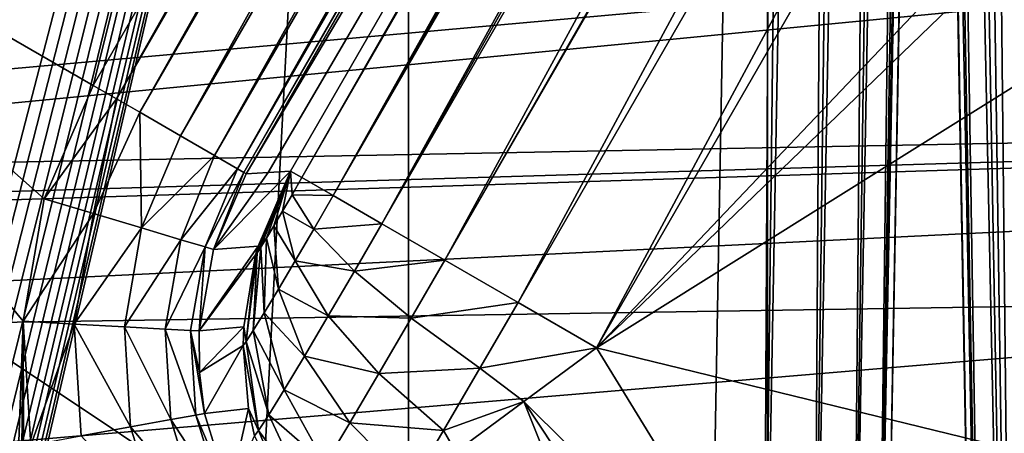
# Model space of a CAD drawing. Header units: millimetres. Extents: x -40 to 40, y -40 to 40.
# Tile 101 of 256: x -19.7 to -16.9, y 3.4 to 4.6. Entities that reach past the tile are written whole.
import ezdxf

# ---------------------------------------------------------------- set-up
doc = ezdxf.new("R2010")
doc.units = ezdxf.units.MM
doc.header["$LTSCALE"] = 26.699852
for name, color, linetype in [('1', 7, 'CONTINUOUS'), ('104', 7, 'CONTINUOUS'), ('109', 7, 'CONTINUOUS'), ('139', 7, 'CONTINUOUS'), ('146', 7, 'CONTINUOUS'), ('16', 7, 'CONTINUOUS'), ('412', 7, 'CONTINUOUS'), ('415', 7, 'CONTINUOUS'), ('48', 7, 'CONTINUOUS'), ('60', 7, 'CONTINUOUS'), ('629', 7, 'CONTINUOUS'), ('635', 7, 'CONTINUOUS'), ('636', 7, 'CONTINUOUS'), ('644', 7, 'CONTINUOUS'), ('645', 7, 'CONTINUOUS'), ('665', 7, 'CONTINUOUS'), ('666', 7, 'CONTINUOUS'), ('667', 7, 'CONTINUOUS'), ('695', 7, 'CONTINUOUS'), ('696', 7, 'CONTINUOUS'), ('700', 7, 'CONTINUOUS')]:
    doc.layers.add(name, color=color, linetype=linetype)

msp = doc.modelspace()

# ---------------------------------------------------------------- linework, layer by layer
at = {"layer": '1', "linetype": 'Continuous'}
for points in [[(-15.1168, 36.4929), (-18.6204, 34.8358), (-18.6197, -34.8362), (-15.1168, 36.4929)], [(-15.116, -36.4932), (-15.1168, 36.4929), (-18.6197, -34.8362), (-15.116, -36.4932)], [(-18.6204, 34.8358), (-21.9451, 32.843), (-21.9445, -32.8434), (-18.6204, 34.8358)], [(-18.6197, -34.8362), (-18.6204, 34.8358), (-21.9445, -32.8434), (-18.6197, -34.8362)]]:
    msp.add_3dface(points, dxfattribs=at)
at = {"layer": '104', "linetype": 'Continuous'}
for points in [[(-31.3007, 6.6534, -730), (-31.8247, 3.3452, -730), (-5.6924, 5.6921, -730), (-31.3007, 6.6534, -730)], [(-31.8247, 3.3452, -730), (-23.483, 3.9707, -730), (-5.6924, 5.6921, -730), (-31.8247, 3.3452, -730)], [(-5.6924, 5.6921, -730), (-23.483, 3.9707, -730), (-6.6934, 4.4723, -730), (-5.6924, 5.6921, -730)], [(-23.483, 3.9707, -730), (-22.5185, 3.9709, -730), (-6.6934, 4.4723, -730), (-23.483, 3.9707, -730)], [(-22.5185, 3.9709, -730), (-21.5813, 3.7399, -730), (-6.6934, 4.4723, -730), (-22.5185, 3.9709, -730)], [(-21.5813, 3.7399, -730), (-20.7275, 3.2918, -730), (-6.6934, 4.4723, -730), (-21.5813, 3.7399, -730)], [(-6.6934, 4.4723, -730), (-20.7275, 3.2918, -730), (-7.4371, 3.0809, -730), (-6.6934, 4.4723, -730)]]:
    msp.add_3dface(points, dxfattribs=at)
at = {"layer": '109', "linetype": 'Continuous'}
for points in [[(-32.3094, 3.515, -733), (-31.74, 6.9873, -733), (-9.9773, 3.8656, -733), (-32.3094, 3.515, -733)], [(-9.9773, 3.8656, -733), (-31.74, 6.9873, -733), (-9.0973, 5.6329, -733), (-9.9773, 3.8656, -733)], [(-10.5178, 1.9662, -733), (-32.3094, 3.515, -733), (-9.9773, 3.8656, -733), (-10.5178, 1.9662, -733)], [(-22.7081, 2.0291, -733), (-32.3094, 3.515, -733), (-10.5178, 1.9662, -733), (-22.7081, 2.0291, -733)]]:
    msp.add_3dface(points, dxfattribs=at)
at = {"layer": '139', "linetype": 'Continuous'}
for points in [[(-15.2642, 11.7415, -733), (-18.0438, 10.2417, -733), (-19.5129, 4.3825, -733), (-15.2642, 11.7415, -733)], [(-18.0438, 10.2417, -733), (-20.9482, 5.2112, -733), (-19.5129, 4.3825, -733), (-18.0438, 10.2417, -733)], [(-19.5129, 4.3825, -733), (-20.9482, 5.2112, -733), (-19.6513, 4.0611, -733), (-19.5129, 4.3825, -733)], [(-19.6513, 4.0611, -733), (-20.9482, 5.2112, -733), (-19.7116, 3.715, -733), (-19.6513, 4.0611, -733)], [(-19.7116, 3.715, -733), (-20.9482, 5.2112, -733), (-19.8211, 0.6759, -733), (-19.7116, 3.715, -733)], [(-19.75, 0, -733), (-19.7116, 3.715, -733), (-19.8211, 0.6759, -733), (-19.75, 0, -733)], [(-19.7116, -3.7139, -733), (-19.7116, 3.715, -733), (-19.75, 0, -733), (-19.7116, -3.7139, -733)], [(-19.6896, 3.3643, -733), (-19.7116, 3.715, -733), (-19.6895, -3.3633, -733), (-19.6896, 3.3643, -733)], [(-19.6895, -3.3633, -733), (-19.7116, 3.715, -733), (-19.7116, -3.7139, -733), (-19.6895, -3.3633, -733)]]:
    msp.add_3dface(points, dxfattribs=at)
at = {"layer": '146', "linetype": 'Continuous'}
for points in [[(-29.4827, 1.9913, -823.9652), (-24.9125, 14.5088, -823.7467), (-2.4565, 1.9913, -823.9652), (-29.4827, 1.9913, -823.9652)], [(-24.9125, 14.5088, -823.7467), (-1.7467, 14.5087, -823.7467), (-2.4565, 1.9913, -823.9652), (-24.9125, 14.5088, -823.7467)]]:
    msp.add_3dface(points, dxfattribs=at)
at = {"layer": '16', "linetype": 'Continuous'}
for points in [[(-33.9501, 1.8406, -3.5), (-33.5521, 5.5004, -3.5), (33.9501, 1.8406, -3.5), (-33.9501, 1.8406, -3.5)], [(33.9501, 1.8406, -3.5), (-33.5521, 5.5004, -3.5), (5, 5.4103, -3.5), (33.9501, 1.8406, -3.5)]]:
    msp.add_3dface(points, dxfattribs=at)
at = {"layer": '412', "linetype": 'Continuous'}
for points in [[(-16.9819, 0, -744.0174), (-14.3105, 0, -820.5175), (-17.2442, 14.5087, -743.7641), (-16.9819, 0, -744.0174)], [(-17.2442, 14.5087, -743.7641), (-14.3105, 0, -820.5175), (-14.5551, 14.5087, -820.7708), (-17.2442, 14.5087, -743.7641)]]:
    msp.add_3dface(points, dxfattribs=at)
at = {"layer": '415', "linetype": 'Continuous'}
for points in [[(-16.9819, 0, -744.0174), (-17.2442, 14.5087, -743.7641), (-17.2406, 14.5101, -743.684), (-16.9819, 0, -744.0174)], [(-16.9619, 0, -743.8588), (-17.2406, 14.5101, -743.684), (-17.2242, 14.5111, -743.6054), (-16.9619, 0, -743.8588)], [(-16.9619, 0, -743.8588), (-16.9819, 0, -744.0174), (-17.2406, 14.5101, -743.684), (-16.9619, 0, -743.8588)], [(-16.9619, 0, -743.8588), (-17.2242, 14.5111, -743.6054), (-17.1955, 14.5119, -743.5306), (-16.9619, 0, -743.8588)], [(-16.8928, 0, -743.7146), (-17.1955, 14.5119, -743.5306), (-17.1551, 14.5124, -743.4613), (-16.8928, 0, -743.7146)], [(-16.8928, 0, -743.7146), (-16.9619, 0, -743.8588), (-17.1955, 14.5119, -743.5306), (-16.8928, 0, -743.7146)], [(-16.8928, 0, -743.7146), (-17.1551, 14.5124, -743.4613), (-17.1043, 14.5126, -743.3993), (-16.8928, 0, -743.7146)], [(-16.8928, 0, -743.7146), (-17.1043, 14.5126, -743.3993), (-17.0441, 14.5124, -743.3463), (-16.8928, 0, -743.7146)], [(-16.7818, 0, -743.5996), (-17.0441, 14.5124, -743.3463), (-16.9763, 14.5119, -743.3036), (-16.7818, 0, -743.5996)], [(-16.7818, 0, -743.5996), (-16.8928, 0, -743.7146), (-17.0441, 14.5124, -743.3463), (-16.7818, 0, -743.5996)], [(-16.7818, 0, -743.5996), (-16.9763, 14.5119, -743.3036), (-16.9024, 14.5111, -743.2723), (-16.7818, 0, -743.5996)]]:
    msp.add_3dface(points, dxfattribs=at)
at = {"layer": '48', "linetype": 'Continuous'}
for points in [[(-37.6094, 3.8257, -14), (-37.0295, 7.6106, -14), (-6.6072, 4.415, -14), (-37.6094, 3.8257, -14)], [(-6.6072, 4.415, -14), (-37.0295, 7.6106, -14), (-5.6189, 5.6192, -14), (-6.6072, 4.415, -14)], [(-7.3415, 3.0413, -14), (-37.6094, 3.8257, -14), (-6.6072, 4.415, -14), (-7.3415, 3.0413, -14)], [(-37.7549, 1.9155, -14), (-37.6094, 3.8257, -14), (-7.3415, 3.0413, -14), (-37.7549, 1.9155, -14)]]:
    msp.add_3dface(points, dxfattribs=at)
at = {"layer": '60', "linetype": 'Continuous'}
for points in [[(-17.6035, 30.492, -11.5), (-17.6029, -30.4924, -11.5), (-14.3201, 32.1649, -11.5), (-17.6035, 30.492, -11.5)], [(-17.6029, -30.4924, -11.5), (-14.3194, -32.1653, -11.5), (-14.3201, 32.1649, -11.5), (-17.6029, -30.4924, -11.5)], [(-20.6948, 28.4846, -11.5), (-20.6939, -28.4853, -11.5), (-17.6035, 30.492, -11.5), (-20.6948, 28.4846, -11.5)], [(-20.6939, -28.4853, -11.5), (-17.6029, -30.4924, -11.5), (-17.6035, 30.492, -11.5), (-20.6939, -28.4853, -11.5)]]:
    msp.add_3dface(points, dxfattribs=at)
at = {"layer": '629', "linetype": 'Continuous'}
for points in [[(-17.5509, 14.5087, -821.2533), (-29.4123, 10.048, -821.1754), (-17.7718, 2.286, -821.0399), (-17.5509, 14.5087, -821.2533)], [(-29.4123, 10.048, -821.1754), (-29.4827, 1.9913, -821.0348), (-17.7718, 2.286, -821.0399), (-29.4123, 10.048, -821.1754)]]:
    msp.add_3dface(points, dxfattribs=at)
at = {"layer": '635', "linetype": 'Continuous'}
for points in [[(-17.5509, 14.5087, -821.2533), (-17.7718, 2.286, -821.0399), (-17.6145, 2.2836, -821.0145), (-17.5509, 14.5087, -821.2533)], [(-17.393, 14.5111, -821.2277), (-17.4709, 14.5101, -821.2468), (-17.6145, 2.2836, -821.0145), (-17.393, 14.5111, -821.2277)], [(-17.4727, 2.2824, -820.9404), (-17.393, 14.5111, -821.2277), (-17.6145, 2.2836, -821.0145), (-17.4727, 2.2824, -820.9404)], [(-17.4709, 14.5101, -821.2468), (-17.5509, 14.5087, -821.2533), (-17.6145, 2.2836, -821.0145), (-17.4709, 14.5101, -821.2468)], [(-17.2513, 14.5124, -821.1537), (-17.3192, 14.5119, -821.1964), (-17.4727, 2.2824, -820.9404), (-17.2513, 14.5124, -821.1537)], [(-17.3615, 2.2824, -820.8254), (-17.2513, 14.5124, -821.1537), (-17.4727, 2.2824, -820.9404), (-17.3615, 2.2824, -820.8254)], [(-17.3192, 14.5119, -821.1964), (-17.393, 14.5111, -821.2277), (-17.4727, 2.2824, -820.9404), (-17.3192, 14.5119, -821.1964)], [(-17.1403, 14.5124, -821.0387), (-17.1912, 14.5126, -821.1007), (-17.3615, 2.2824, -820.8254), (-17.1403, 14.5124, -821.0387)], [(-17.1912, 14.5126, -821.1007), (-17.2513, 14.5124, -821.1537), (-17.3615, 2.2824, -820.8254), (-17.1912, 14.5126, -821.1007)], [(-17.2923, 2.2836, -820.6811), (-17.1403, 14.5124, -821.0387), (-17.3615, 2.2824, -820.8254), (-17.2923, 2.2836, -820.6811)], [(-17.1, 14.5119, -820.9694), (-17.1403, 14.5124, -821.0387), (-17.2923, 2.2836, -820.6811), (-17.1, 14.5119, -820.9694)], [(-17.0713, 14.5111, -820.8946), (-17.1, 14.5119, -820.9694), (-17.2923, 2.2836, -820.6811), (-17.0713, 14.5111, -820.8946)], [(-17.0549, 14.5101, -820.816), (-17.0713, 14.5111, -820.8946), (-17.2923, 2.2836, -820.6811), (-17.0549, 14.5101, -820.816)], [(-17.2722, 2.286, -820.5225), (-17.0549, 14.5101, -820.816), (-17.2923, 2.2836, -820.6811), (-17.2722, 2.286, -820.5225)], [(-17.0513, 14.5087, -820.7359), (-17.0549, 14.5101, -820.816), (-17.2722, 2.286, -820.5225), (-17.0513, 14.5087, -820.7359)]]:
    msp.add_3dface(points, dxfattribs=at)
at = {"layer": '636', "linetype": 'Continuous'}
for points in [[(-19.9209, 2.8738, -744.3793), (-19.921, 3.0122, -744.3088), (-17.0513, 14.5087, -820.7359), (-19.9209, 2.8738, -744.3793)], [(-19.921, 3.0122, -744.3088), (-19.9202, 3.1585, -744.2569), (-17.0513, 14.5087, -820.7359), (-19.921, 3.0122, -744.3088)], [(-19.9201, 2.7456, -744.467), (-19.9209, 2.8738, -744.3793), (-17.0513, 14.5087, -820.7359), (-19.9201, 2.7456, -744.467)], [(-19.9202, 3.1585, -744.2569), (-19.9187, 3.3103, -744.2242), (-17.0513, 14.5087, -820.7359), (-19.9202, 3.1585, -744.2569)], [(-19.9185, 2.6298, -744.5705), (-19.9201, 2.7456, -744.467), (-17.0513, 14.5087, -820.7359), (-19.9185, 2.6298, -744.5705)], [(-19.9187, 3.3103, -744.2242), (-19.9165, 3.4651, -744.2115), (-17.0513, 14.5087, -820.7359), (-19.9187, 3.3103, -744.2242)], [(-19.9162, 2.5285, -744.688), (-19.9185, 2.6298, -744.5705), (-17.0513, 14.5087, -820.7359), (-19.9162, 2.5285, -744.688)], [(-19.9165, 3.4651, -744.2115), (-19.7303, 14.5087, -744.0187), (-17.0513, 14.5087, -820.7359), (-19.9165, 3.4651, -744.2115)], [(-19.9131, 2.4432, -744.8176), (-19.9162, 2.5285, -744.688), (-17.0513, 14.5087, -820.7359), (-19.9131, 2.4432, -744.8176)], [(-19.9095, 2.3753, -744.9571), (-19.9131, 2.4432, -744.8176), (-17.0513, 14.5087, -820.7359), (-19.9095, 2.3753, -744.9571)], [(-19.9052, 2.326, -745.1041), (-19.9095, 2.3753, -744.9571), (-17.0513, 14.5087, -820.7359), (-19.9052, 2.326, -745.1041)], [(-19.9004, 2.2961, -745.2563), (-19.9052, 2.326, -745.1041), (-17.0513, 14.5087, -820.7359), (-19.9004, 2.2961, -745.2563)], [(-19.8952, 2.2861, -745.4113), (-19.9004, 2.2961, -745.2563), (-17.0513, 14.5087, -820.7359), (-19.8952, 2.2861, -745.4113)], [(-19.8952, 2.2861, -745.4113), (-17.0513, 14.5087, -820.7359), (-17.2722, 2.286, -820.5225), (-19.8952, 2.2861, -745.4113)]]:
    msp.add_3dface(points, dxfattribs=at)
at = {"layer": '644', "linetype": 'Continuous'}
for points in [[(-14.3898, 7.5288, -740.5), (-13.9046, 10.8864, -740.5), (-18.0882, 3.6402, -740.5), (-14.3898, 7.5288, -740.5)], [(-15.3844, 6.2453, -740.5), (-14.3898, 7.5288, -740.5), (-18.0882, 3.6402, -740.5), (-15.3844, 6.2453, -740.5)], [(-16.1844, 4.8319, -740.5), (-15.3844, 6.2453, -740.5), (-18.0882, 3.6402, -740.5), (-16.1844, 4.8319, -740.5)], [(-16.7729, 3.3189, -740.5), (-16.1844, 4.8319, -740.5), (-18.0882, 3.6402, -740.5), (-16.7729, 3.3189, -740.5)], [(-17.5297, 2.7298, -740.5), (-16.7729, 3.3189, -740.5), (-18.0882, 3.6402, -740.5), (-17.5297, 2.7298, -740.5)]]:
    msp.add_3dface(points, dxfattribs=at)
at = {"layer": '645', "linetype": 'Continuous'}
for points in [[(-17.5297, 2.7298, -740.5), (-18.0882, 3.6402, -740.5), (-18.2939, 3.4877, -740.4667), (-17.5297, 2.7298, -740.5)], [(-18.4861, 3.3453, -740.3688), (-17.9139, 2.5381, -740.4031), (-18.2939, 3.4877, -740.4667), (-18.4861, 3.3453, -740.3688)], [(-17.9139, 2.5381, -740.4031), (-17.7266, 2.6315, -740.4755), (-18.2939, 3.4877, -740.4667), (-17.9139, 2.5381, -740.4031)], [(-17.7266, 2.6315, -740.4755), (-17.5297, 2.7298, -740.5), (-18.2939, 3.4877, -740.4667), (-17.7266, 2.6315, -740.4755)]]:
    msp.add_3dface(points, dxfattribs=at)
at = {"layer": '665', "linetype": 'Continuous'}
for points in [[(-18.9217, 4.1214, -739.7718), (-14.7705, 11.3863, -739.5175), (-18.9541, 4.1401, -739.5175), (-18.9217, 4.1214, -739.7718)], [(-14.7613, 11.381, -739.6464), (-14.7705, 11.3863, -739.5175), (-18.9217, 4.1214, -739.7718), (-14.7613, 11.381, -739.6464)], [(-14.7378, 11.3674, -739.7729), (-14.7613, 11.381, -739.6464), (-18.9217, 4.1214, -739.7718), (-14.7378, 11.3674, -739.7729)], [(-18.8335, 4.0705, -740.0094), (-14.7378, 11.3674, -739.7729), (-18.9217, 4.1214, -739.7718), (-18.8335, 4.0705, -740.0094)], [(-14.7003, 11.3458, -739.8949), (-14.7378, 11.3674, -739.7729), (-18.8335, 4.0705, -740.0094), (-14.7003, 11.3458, -739.8949)], [(-14.6495, 11.3164, -740.0102), (-14.7003, 11.3458, -739.8949), (-18.8335, 4.0705, -740.0094), (-14.6495, 11.3164, -740.0102)], [(-18.6956, 3.9908, -740.2129), (-14.6495, 11.3164, -740.0102), (-18.8335, 4.0705, -740.0094), (-18.6956, 3.9908, -740.2129)], [(-14.5861, 11.2798, -740.1171), (-14.6495, 11.3164, -740.0102), (-18.6956, 3.9908, -740.2129), (-14.5861, 11.2798, -740.1171)], [(-14.5114, 11.2367, -740.2135), (-14.5861, 11.2798, -740.1171), (-18.6956, 3.9908, -740.2129), (-14.5114, 11.2367, -740.2135)], [(-18.5171, 3.8878, -740.3688), (-14.5114, 11.2367, -740.2135), (-18.6956, 3.9908, -740.2129), (-18.5171, 3.8878, -740.3688)], [(-14.3517, 11.1445, -740.3565), (-14.5114, 11.2367, -740.2135), (-18.5171, 3.8878, -740.3688), (-14.3517, 11.1445, -740.3565)], [(-14.3335, 11.134, -740.3688), (-14.3517, 11.1445, -740.3565), (-18.5171, 3.8878, -740.3688), (-14.3335, 11.134, -740.3688)], [(-18.31, 3.7682, -740.4667), (-14.3335, 11.134, -740.3688), (-18.5171, 3.8878, -740.3688), (-18.31, 3.7682, -740.4667)], [(-14.1264, 11.0144, -740.4667), (-14.3335, 11.134, -740.3688), (-18.31, 3.7682, -740.4667), (-14.1264, 11.0144, -740.4667)], [(-18.0882, 3.6402, -740.5), (-14.1264, 11.0144, -740.4667), (-18.31, 3.7682, -740.4667), (-18.0882, 3.6402, -740.5)], [(-18.0882, 3.6402, -740.5), (-13.9046, 10.8864, -740.5), (-14.1264, 11.0144, -740.4667), (-18.0882, 3.6402, -740.5)]]:
    msp.add_3dface(points, dxfattribs=at)
at = {"layer": '666', "linetype": 'Continuous'}
for points in [[(-19.0382, 3.9244, -739.6294), (-18.9541, 4.1401, -739.5175), (-19.0486, 3.9082, -739.576), (-19.0382, 3.9244, -739.6294)], [(-19.0486, 3.9082, -739.576), (-18.9541, 4.1401, -739.5175), (-19.0458, 3.9279, -739.5196), (-19.0486, 3.9082, -739.576)], [(-19.0223, 3.9504, -739.6771), (-18.9541, 4.1401, -739.5175), (-19.0382, 3.9244, -739.6294), (-19.0223, 3.9504, -739.6771)], [(-19.0015, 3.985, -739.717), (-18.9541, 4.1401, -739.5175), (-19.0223, 3.9504, -739.6771), (-19.0015, 3.985, -739.717)], [(-18.977, 4.0264, -739.747), (-18.9541, 4.1401, -739.5175), (-19.0015, 3.985, -739.717), (-18.977, 4.0264, -739.747)], [(-18.9499, 4.0726, -739.7655), (-18.9541, 4.1401, -739.5175), (-18.977, 4.0264, -739.747), (-18.9499, 4.0726, -739.7655)], [(-18.9217, 4.1214, -739.7718), (-18.9541, 4.1401, -739.5175), (-18.9499, 4.0726, -739.7655), (-18.9217, 4.1214, -739.7718)], [(-18.8335, 4.0705, -740.0094), (-18.9217, 4.1214, -739.7718), (-18.9499, 4.0726, -739.7655), (-18.8335, 4.0705, -740.0094)], [(-18.9499, 4.0726, -739.7655), (-18.977, 4.0264, -739.747), (-18.8883, 3.976, -739.9972), (-18.9499, 4.0726, -739.7655)], [(-18.8335, 4.0705, -740.0094), (-18.9499, 4.0726, -739.7655), (-18.8883, 3.976, -739.9972), (-18.8335, 4.0705, -740.0094)], [(-18.6956, 3.9908, -740.2129), (-18.8335, 4.0705, -740.0094), (-18.8883, 3.976, -739.9972), (-18.6956, 3.9908, -740.2129)], [(-18.977, 4.0264, -739.747), (-19.0015, 3.985, -739.717), (-18.9407, 3.8864, -739.9611), (-18.977, 4.0264, -739.747)], [(-18.8883, 3.976, -739.9972), (-18.977, 4.0264, -739.747), (-18.9407, 3.8864, -739.9611), (-18.8883, 3.976, -739.9972)], [(-18.6956, 3.9908, -740.2129), (-18.8883, 3.976, -739.9972), (-18.7732, 3.8569, -740.1956), (-18.6956, 3.9908, -740.2129)], [(-18.5171, 3.8878, -740.3688), (-18.6956, 3.9908, -740.2129), (-18.7732, 3.8569, -740.1956), (-18.5171, 3.8878, -740.3688)], [(-19.0015, 3.985, -739.717), (-19.0223, 3.9504, -739.6771), (-18.9882, 3.8061, -739.9031), (-19.0015, 3.985, -739.717)], [(-18.9407, 3.8864, -739.9611), (-19.0015, 3.985, -739.717), (-18.9882, 3.8061, -739.9031), (-18.9407, 3.8864, -739.9611)], [(-18.8883, 3.976, -739.9972), (-18.9407, 3.8864, -739.9611), (-18.7732, 3.8569, -740.1956), (-18.8883, 3.976, -739.9972)], [(-19.0223, 3.9504, -739.6771), (-19.0382, 3.9244, -739.6294), (-19.0285, 3.7391, -739.8258), (-19.0223, 3.9504, -739.6771)], [(-18.9882, 3.8061, -739.9031), (-19.0223, 3.9504, -739.6771), (-19.0285, 3.7391, -739.8258), (-18.9882, 3.8061, -739.9031)], [(-19.0595, 3.6887, -739.7332), (-19.0486, 3.9082, -739.576), (-19.0796, 3.6574, -739.6299), (-19.0595, 3.6887, -739.7332)], [(-19.0486, 3.9082, -739.576), (-19.053, 3.9027, -739.5198), (-19.0796, 3.6574, -739.6299), (-19.0486, 3.9082, -739.576)], [(-19.0382, 3.9244, -739.6294), (-19.0486, 3.9082, -739.576), (-19.0595, 3.6887, -739.7332), (-19.0382, 3.9244, -739.6294)], [(-19.0285, 3.7391, -739.8258), (-19.0382, 3.9244, -739.6294), (-19.0595, 3.6887, -739.7332), (-19.0285, 3.7391, -739.8258)], [(-19.053, 3.9027, -739.5198), (-19.0486, 3.9082, -739.576), (-19.0458, 3.9279, -739.5196), (-19.053, 3.9027, -739.5198)], [(-19.053, 3.9027, -739.5198), (-19.0863, 3.6988, -739.5207), (-19.0796, 3.6574, -739.6299), (-19.053, 3.9027, -739.5198)], [(-18.9407, 3.8864, -739.9611), (-18.9882, 3.8061, -739.9031), (-18.8476, 3.73, -740.1445), (-18.9407, 3.8864, -739.9611)], [(-18.7732, 3.8569, -740.1956), (-18.9407, 3.8864, -739.9611), (-18.8476, 3.73, -740.1445), (-18.7732, 3.8569, -740.1956)], [(-18.5171, 3.8878, -740.3688), (-18.7732, 3.8569, -740.1956), (-18.6124, 3.7234, -740.3475), (-18.5171, 3.8878, -740.3688)], [(-18.31, 3.7682, -740.4667), (-18.5171, 3.8878, -740.3688), (-18.6124, 3.7234, -740.3475), (-18.31, 3.7682, -740.4667)], [(-18.7732, 3.8569, -740.1956), (-18.8476, 3.73, -740.1445), (-18.6124, 3.7234, -740.3475), (-18.7732, 3.8569, -740.1956)], [(-18.9882, 3.8061, -739.9031), (-19.0285, 3.7391, -739.8258), (-18.9149, 3.6162, -740.0622), (-18.9882, 3.8061, -739.9031)], [(-18.8476, 3.73, -740.1445), (-18.9882, 3.8061, -739.9031), (-18.9149, 3.6162, -740.0622), (-18.8476, 3.73, -740.1445)], [(-18.31, 3.7682, -740.4667), (-18.6124, 3.7234, -740.3475), (-18.418, 3.5819, -740.4423), (-18.31, 3.7682, -740.4667)], [(-18.0882, 3.6402, -740.5), (-18.31, 3.7682, -740.4667), (-18.418, 3.5819, -740.4423), (-18.0882, 3.6402, -740.5)], [(-19.0285, 3.7391, -739.8258), (-19.0595, 3.6887, -739.7332), (-18.9719, 3.5213, -739.9527), (-19.0285, 3.7391, -739.8258)], [(-18.9149, 3.6162, -740.0622), (-19.0285, 3.7391, -739.8258), (-18.9719, 3.5213, -739.9527), (-18.9149, 3.6162, -740.0622)], [(-18.8476, 3.73, -740.1445), (-18.9149, 3.6162, -740.0622), (-18.7037, 3.5675, -740.2849), (-18.8476, 3.73, -740.1445)], [(-18.6124, 3.7234, -740.3475), (-18.8476, 3.73, -740.1445), (-18.7037, 3.5675, -740.2849), (-18.6124, 3.7234, -740.3475)], [(-18.6124, 3.7234, -740.3475), (-18.7037, 3.5675, -740.2849), (-18.418, 3.5819, -740.4423), (-18.6124, 3.7234, -740.3475)], [(-19.0796, 3.6574, -739.6299), (-19.0863, 3.6988, -739.5207), (-19.088, 3.6466, -739.5208), (-19.0796, 3.6574, -739.6299)], [(-19.0595, 3.6887, -739.7332), (-19.0796, 3.6574, -739.6299), (-19.0158, 3.4498, -739.8215), (-19.0595, 3.6887, -739.7332)], [(-18.9719, 3.5213, -739.9527), (-19.0595, 3.6887, -739.7332), (-19.0158, 3.4498, -739.8215), (-18.9719, 3.5213, -739.9527)], [(-19.0796, 3.6574, -739.6299), (-19.088, 3.6466, -739.5208), (-19.0444, 3.4054, -739.675), (-19.0796, 3.6574, -739.6299)], [(-19.0158, 3.4498, -739.8215), (-19.0796, 3.6574, -739.6299), (-19.0444, 3.4054, -739.675), (-19.0158, 3.4498, -739.8215)], [(-19.088, 3.6466, -739.5208), (-19.0731, 3.468, -739.5207), (-19.0444, 3.4054, -739.675), (-19.088, 3.6466, -739.5208)], [(-18.2939, 3.4877, -740.4667), (-18.0882, 3.6402, -740.5), (-18.418, 3.5819, -740.4423), (-18.2939, 3.4877, -740.4667)], [(-18.9149, 3.6162, -740.0622), (-18.9719, 3.5213, -739.9527), (-18.7863, 3.4279, -740.1838), (-18.9149, 3.6162, -740.0622)], [(-18.7037, 3.5675, -740.2849), (-18.9149, 3.6162, -740.0622), (-18.7863, 3.4279, -740.1838), (-18.7037, 3.5675, -740.2849)], [(-18.418, 3.5819, -740.4423), (-18.7037, 3.5675, -740.2849), (-18.5212, 3.4056, -740.3703), (-18.418, 3.5819, -740.4423)], [(-18.2939, 3.4877, -740.4667), (-18.418, 3.5819, -740.4423), (-18.5212, 3.4056, -740.3703), (-18.2939, 3.4877, -740.4667)], [(-18.7037, 3.5675, -740.2849), (-18.7863, 3.4279, -740.1838), (-18.5212, 3.4056, -740.3703), (-18.7037, 3.5675, -740.2849)], [(-18.9719, 3.5213, -739.9527), (-19.0158, 3.4498, -739.8215), (-18.8563, 3.3113, -740.0494), (-18.9719, 3.5213, -739.9527)], [(-18.7863, 3.4279, -740.1838), (-18.9719, 3.5213, -739.9527), (-18.8563, 3.3113, -740.0494), (-18.7863, 3.4279, -740.1838)], [(-18.4861, 3.3453, -740.3688), (-18.2939, 3.4877, -740.4667), (-18.5212, 3.4056, -740.3703), (-18.4861, 3.3453, -740.3688)], [(-19.0444, 3.4054, -739.675), (-19.0731, 3.468, -739.5207), (-19.0563, 3.3903, -739.5205), (-19.0444, 3.4054, -739.675)], [(-19.0158, 3.4498, -739.8215), (-19.0444, 3.4054, -739.675), (-18.9102, 3.2236, -739.8883), (-19.0158, 3.4498, -739.8215)], [(-18.8563, 3.3113, -740.0494), (-19.0158, 3.4498, -739.8215), (-18.9102, 3.2236, -739.8883), (-18.8563, 3.3113, -740.0494)], [(-19.0444, 3.4054, -739.675), (-19.0563, 3.3903, -739.5205), (-18.9453, 3.1691, -739.7085), (-19.0444, 3.4054, -739.675)], [(-18.9102, 3.2236, -739.8883), (-19.0444, 3.4054, -739.675), (-18.9453, 3.1691, -739.7085), (-18.9102, 3.2236, -739.8883)], [(-18.6125, 3.2517, -740.2578), (-18.7863, 3.4279, -740.1838), (-18.8563, 3.3113, -740.0494), (-18.6125, 3.2517, -740.2578)], [(-18.7863, 3.4279, -740.1838), (-18.6125, 3.2517, -740.2578), (-18.5212, 3.4056, -740.3703), (-18.7863, 3.4279, -740.1838)], [(-18.6125, 3.2517, -740.2578), (-18.4861, 3.3453, -740.3688), (-18.5212, 3.4056, -740.3703), (-18.6125, 3.2517, -740.2578)]]:
    msp.add_3dface(points, dxfattribs=at)
at = {"layer": '667', "linetype": 'Continuous'}
for points in [[(-19.1723, 3.9183, -733.4902), (-18.9541, 4.1401, -739.5175), (-19.017, 4.1363, -736.5056), (-19.1723, 3.9183, -733.4902)], [(-19.0458, 3.9279, -739.5196), (-18.9541, 4.1401, -739.5175), (-19.1723, 3.9183, -733.4902), (-19.0458, 3.9279, -739.5196)], [(-19.08, 4.1326, -733.4913), (-19.1723, 3.9183, -733.4902), (-19.017, 4.1363, -736.5056), (-19.08, 4.1326, -733.4913)], [(-19.2124, 3.6875, -733.4896), (-19.0458, 3.9279, -739.5196), (-19.1723, 3.9183, -733.4902), (-19.2124, 3.6875, -733.4896)], [(-19.053, 3.9027, -739.5198), (-19.0458, 3.9279, -739.5196), (-19.2124, 3.6875, -733.4896), (-19.053, 3.9027, -739.5198)], [(-19.0863, 3.6988, -739.5207), (-19.053, 3.9027, -739.5198), (-19.2124, 3.6875, -733.4896), (-19.0863, 3.6988, -739.5207)], [(-19.212, 3.5699, -733.4895), (-19.0863, 3.6988, -739.5207), (-19.2124, 3.6875, -733.4896), (-19.212, 3.5699, -733.4895)], [(-19.088, 3.6466, -739.5208), (-19.0863, 3.6988, -739.5207), (-19.212, 3.5699, -733.4895), (-19.088, 3.6466, -739.5208)], [(-19.1978, 3.4537, -733.4896), (-19.088, 3.6466, -739.5208), (-19.212, 3.5699, -733.4895), (-19.1978, 3.4537, -733.4896)], [(-19.0731, 3.468, -739.5207), (-19.088, 3.6466, -739.5208), (-19.1978, 3.4537, -733.4896), (-19.0731, 3.468, -739.5207)], [(-19.1283, 3.2278, -733.4902), (-19.0731, 3.468, -739.5207), (-19.1978, 3.4537, -733.4896), (-19.1283, 3.2278, -733.4902)], [(-19.0563, 3.3903, -739.5205), (-19.0731, 3.468, -739.5207), (-19.1283, 3.2278, -733.4902), (-19.0563, 3.3903, -739.5205)]]:
    msp.add_3dface(points, dxfattribs=at)
at = {"layer": '695', "linetype": 'Continuous'}
for points in [[(-19.5129, 4.3825, -733), (-19.6513, 4.0611, -733), (-19.4464, 4.3441, -733.0059), (-19.5129, 4.3825, -733)], [(-19.6513, 4.0611, -733), (-19.512, 4.0196, -733.0216), (-19.4464, 4.3441, -733.0059), (-19.6513, 4.0611, -733)], [(-19.4464, 4.3441, -733.0059), (-19.512, 4.0196, -733.0216), (-19.381, 4.3064, -733.0238), (-19.4464, 4.3441, -733.0059)], [(-19.512, 4.0196, -733.0216), (-19.3758, 3.979, -733.091), (-19.381, 4.3064, -733.0238), (-19.512, 4.0196, -733.0216)], [(-19.381, 4.3064, -733.0238), (-19.3758, 3.979, -733.091), (-19.2652, 4.2395, -733.0899), (-19.381, 4.3064, -733.0238)], [(-19.2652, 4.2395, -733.0899), (-19.3758, 3.979, -733.091), (-19.1692, 4.1841, -733.1959), (-19.2652, 4.2395, -733.0899)], [(-19.3758, 3.979, -733.091), (-19.2647, 3.9459, -733.2046), (-19.1692, 4.1841, -733.1959), (-19.3758, 3.979, -733.091)], [(-19.1692, 4.1841, -733.1959), (-19.2647, 3.9459, -733.2046), (-19.1046, 4.1468, -733.3335), (-19.1692, 4.1841, -733.1959)], [(-19.2647, 3.9459, -733.2046), (-19.1957, 3.9253, -733.3454), (-19.1046, 4.1468, -733.3335), (-19.2647, 3.9459, -733.2046)], [(-19.1046, 4.1468, -733.3335), (-19.1957, 3.9253, -733.3454), (-19.0866, 4.1364, -733.4124), (-19.1046, 4.1468, -733.3335)], [(-19.1957, 3.9253, -733.3454), (-19.1723, 3.9183, -733.4902), (-19.0866, 4.1364, -733.4124), (-19.1957, 3.9253, -733.3454)], [(-19.1723, 3.9183, -733.4902), (-19.08, 4.1326, -733.4913), (-19.0866, 4.1364, -733.4124), (-19.1723, 3.9183, -733.4902)], [(-19.6513, 4.0611, -733), (-19.7116, 3.715, -733), (-19.512, 4.0196, -733.0216), (-19.6513, 4.0611, -733)], [(-19.7116, 3.715, -733), (-19.5665, 3.707, -733.0216), (-19.512, 4.0196, -733.0216), (-19.7116, 3.715, -733)], [(-19.512, 4.0196, -733.0216), (-19.5665, 3.707, -733.0216), (-19.3758, 3.979, -733.091), (-19.512, 4.0196, -733.0216)], [(-19.5665, 3.707, -733.0216), (-19.4246, 3.6992, -733.0909), (-19.3758, 3.979, -733.091), (-19.5665, 3.707, -733.0216)], [(-19.3758, 3.979, -733.091), (-19.4246, 3.6992, -733.0909), (-19.2647, 3.9459, -733.2046), (-19.3758, 3.979, -733.091)], [(-19.4246, 3.6992, -733.0909), (-19.309, 3.6928, -733.2044), (-19.2647, 3.9459, -733.2046), (-19.4246, 3.6992, -733.0909)], [(-19.2647, 3.9459, -733.2046), (-19.309, 3.6928, -733.2044), (-19.1957, 3.9253, -733.3454), (-19.2647, 3.9459, -733.2046)], [(-19.309, 3.6928, -733.2044), (-19.237, 3.6889, -733.3449), (-19.1957, 3.9253, -733.3454), (-19.309, 3.6928, -733.2044)], [(-19.237, 3.6889, -733.3449), (-19.2124, 3.6875, -733.4896), (-19.1957, 3.9253, -733.3454), (-19.237, 3.6889, -733.3449)], [(-19.2124, 3.6875, -733.4896), (-19.1723, 3.9183, -733.4902), (-19.1957, 3.9253, -733.3454), (-19.2124, 3.6875, -733.4896)], [(-19.7116, 3.715, -733), (-19.6896, 3.3643, -733), (-19.5665, 3.707, -733.0216), (-19.7116, 3.715, -733)], [(-19.6896, 3.3643, -733), (-19.5467, 3.3903, -733.0216), (-19.5665, 3.707, -733.0216), (-19.6896, 3.3643, -733)], [(-19.5665, 3.707, -733.0216), (-19.4069, 3.4157, -733.0909), (-19.4246, 3.6992, -733.0909), (-19.5665, 3.707, -733.0216)], [(-19.5467, 3.3903, -733.0216), (-19.4069, 3.4157, -733.0909), (-19.5665, 3.707, -733.0216), (-19.5467, 3.3903, -733.0216)], [(-19.4246, 3.6992, -733.0909), (-19.2929, 3.4365, -733.2044), (-19.309, 3.6928, -733.2044), (-19.4246, 3.6992, -733.0909)], [(-19.4069, 3.4157, -733.0909), (-19.2929, 3.4365, -733.2044), (-19.4246, 3.6992, -733.0909), (-19.4069, 3.4157, -733.0909)], [(-19.309, 3.6928, -733.2044), (-19.222, 3.4494, -733.3449), (-19.237, 3.6889, -733.3449), (-19.309, 3.6928, -733.2044)], [(-19.2929, 3.4365, -733.2044), (-19.222, 3.4494, -733.3449), (-19.309, 3.6928, -733.2044), (-19.2929, 3.4365, -733.2044)], [(-19.1978, 3.4537, -733.4896), (-19.212, 3.5699, -733.4895), (-19.237, 3.6889, -733.3449), (-19.1978, 3.4537, -733.4896)], [(-19.222, 3.4494, -733.3449), (-19.1978, 3.4537, -733.4896), (-19.237, 3.6889, -733.3449), (-19.222, 3.4494, -733.3449)], [(-19.212, 3.5699, -733.4895), (-19.2124, 3.6875, -733.4896), (-19.237, 3.6889, -733.3449), (-19.212, 3.5699, -733.4895)], [(-19.4069, 3.4157, -733.0909), (-19.2175, 3.1909, -733.2046), (-19.2929, 3.4365, -733.2044), (-19.4069, 3.4157, -733.0909)], [(-19.2929, 3.4365, -733.2044), (-19.1515, 3.22, -733.3454), (-19.222, 3.4494, -733.3449), (-19.2929, 3.4365, -733.2044)], [(-19.2175, 3.1909, -733.2046), (-19.1515, 3.22, -733.3454), (-19.2929, 3.4365, -733.2044), (-19.2175, 3.1909, -733.2046)], [(-19.1283, 3.2278, -733.4902), (-19.1978, 3.4537, -733.4896), (-19.222, 3.4494, -733.3449), (-19.1283, 3.2278, -733.4902)], [(-19.1515, 3.22, -733.3454), (-19.1283, 3.2278, -733.4902), (-19.222, 3.4494, -733.3449), (-19.1515, 3.22, -733.3454)], [(-19.5467, 3.3903, -733.0216), (-19.3236, 3.1442, -733.091), (-19.4069, 3.4157, -733.0909), (-19.5467, 3.3903, -733.0216)], [(-19.3236, 3.1442, -733.091), (-19.2175, 3.1909, -733.2046), (-19.4069, 3.4157, -733.0909), (-19.3236, 3.1442, -733.091)]]:
    msp.add_3dface(points, dxfattribs=at)
at = {"layer": '696', "linetype": 'Continuous'}
for points in [[(-15.2642, 11.7415, -733), (-19.5129, 4.3825, -733), (-19.4464, 4.3441, -733.0059), (-15.2642, 11.7415, -733)], [(-15.2642, 11.7415, -733), (-19.4464, 4.3441, -733.0059), (-15.1958, 11.7019, -733.0063), (-15.2642, 11.7415, -733)], [(-19.4464, 4.3441, -733.0059), (-19.381, 4.3064, -733.0238), (-15.1958, 11.7019, -733.0063), (-19.4464, 4.3441, -733.0059)], [(-15.1958, 11.7019, -733.0063), (-19.381, 4.3064, -733.0238), (-15.1272, 11.6623, -733.0257), (-15.1958, 11.7019, -733.0063)], [(-19.381, 4.3064, -733.0238), (-19.2652, 4.2395, -733.0899), (-15.1272, 11.6623, -733.0257), (-19.381, 4.3064, -733.0238)], [(-15.1272, 11.6623, -733.0257), (-19.2652, 4.2395, -733.0899), (-15.0069, 11.5929, -733.0979), (-15.1272, 11.6623, -733.0257)], [(-19.2652, 4.2395, -733.0899), (-19.1692, 4.1841, -733.1959), (-15.0069, 11.5929, -733.0979), (-19.2652, 4.2395, -733.0899)], [(-15.0069, 11.5929, -733.0979), (-19.1692, 4.1841, -733.1959), (-14.9135, 11.539, -733.2068), (-15.0069, 11.5929, -733.0979)], [(-19.1692, 4.1841, -733.1959), (-19.1046, 4.1468, -733.3335), (-14.9135, 11.539, -733.2068), (-19.1692, 4.1841, -733.1959)], [(-14.9135, 11.539, -733.2068), (-19.1046, 4.1468, -733.3335), (-14.8542, 11.5047, -733.3394), (-14.9135, 11.539, -733.2068)], [(-19.1046, 4.1468, -733.3335), (-19.0866, 4.1364, -733.4124), (-14.8542, 11.5047, -733.3394), (-19.1046, 4.1468, -733.3335)], [(-14.8542, 11.5047, -733.3394), (-19.0866, 4.1364, -733.4124), (-14.8376, 11.4951, -733.4146), (-14.8542, 11.5047, -733.3394)], [(-19.0866, 4.1364, -733.4124), (-19.08, 4.1326, -733.4913), (-14.8376, 11.4951, -733.4146), (-19.0866, 4.1364, -733.4124)], [(-19.08, 4.1326, -733.4913), (-14.8313, 11.4915, -733.4913), (-14.8376, 11.4951, -733.4146), (-19.08, 4.1326, -733.4913)]]:
    msp.add_3dface(points, dxfattribs=at)
at = {"layer": '700', "linetype": 'Continuous'}
for points in [[(-14.7705, 11.3863, -739.5175), (-14.8313, 11.4915, -733.4913), (-19.08, 4.1326, -733.4913), (-14.7705, 11.3863, -739.5175)], [(-14.7705, 11.3863, -739.5175), (-19.08, 4.1326, -733.4913), (-19.017, 4.1363, -736.5056), (-14.7705, 11.3863, -739.5175)], [(-18.9541, 4.1401, -739.5175), (-14.7705, 11.3863, -739.5175), (-19.017, 4.1363, -736.5056), (-18.9541, 4.1401, -739.5175)]]:
    msp.add_3dface(points, dxfattribs=at)

doc.saveas('drawing.dxf')
